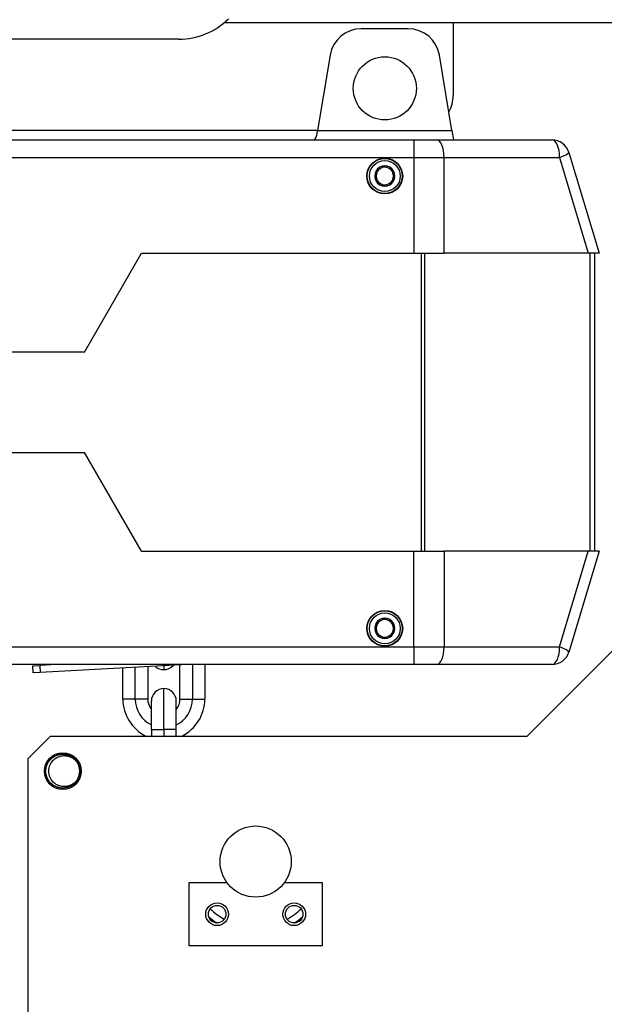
# Model space of a CAD drawing. Header units: millimetres. Extents: x 6909 to 9403, y -385 to 1379.
# Tile 5 of 142: x 7519 to 7686, y 621 to 902. Entities that reach past the tile are written whole.
import ezdxf

# ---------------------------------------------------------------- set-up
doc = ezdxf.new("R2010")
doc.units = ezdxf.units.MM

msp = doc.modelspace()

# ---------------------------------------------------------------- linework, layer by layer
for p, q in [((7577.842, 901.185), (7689.729, 901.185)), ((7630.334, 899.385), (7616.916, 899.385)), ((7643.125, 901.186), (7643.125, 880.385)), ((7564.844, 896.385), (7471.413, 896.385)), ((7608.038, 891.865), (7604.458, 870.385)), ((7642.792, 870.385), (7639.212, 891.864)), ((7452.625, 867.685), (7631.902, 867.685)), ((7604.456, 870.385), (7491.788, 870.385)), ((7604.321, 869.563), (7604.458, 870.385)), ((7604.458, 870.385), (7642.792, 870.385)), ((7631.902, 867.685), (7638.378, 867.685)), ((7631.902, 867.685), (7631.902, 862.685)), ((7638.378, 867.685), (7671.346, 867.685)), ((7642.792, 870.385), (7643.242, 867.685)), ((7452.625, 862.685), (7631.902, 862.685)), ((7631.902, 862.685), (7631.902, 835.385)), ((7631.902, 862.685), (7640.537, 862.685)), ((7640.537, 862.685), (7673.505, 862.685)), ((7640.537, 835.385), (7640.537, 862.685)), ((7673.505, 862.685), (7681.687, 835.385)), ((7676.135, 864.12), (7684.748, 835.385)), ((7537.966, 807.185), (7554.247, 835.385)), ((7554.247, 835.385), (7631.902, 835.385)), ((7631.902, 835.385), (7640.537, 835.385)), ((7634.092, 750.385), (7634.092, 835.385)), ((7634.934, 835.385), (7634.934, 750.385)), ((7681.687, 835.385), (7640.537, 835.385)), ((7684.748, 835.385), (7681.687, 835.385)), ((7682.266, 750.385), (7682.266, 835.385)), ((7683.425, 835.385), (7683.425, 750.385)), ((7537.966, 807.185), (7499.778, 807.185)), ((7499.778, 778.585), (7537.966, 778.585)), ((7554.247, 750.385), (7537.966, 778.585)), ((7554.247, 750.385), (7631.902, 750.385)), ((7631.902, 750.385), (7640.537, 750.385)), ((7631.902, 723.085), (7631.902, 750.385)), ((7681.687, 750.385), (7640.537, 750.385)), ((7640.537, 750.385), (7640.537, 723.085)), ((7673.505, 723.085), (7681.687, 750.385)), ((7684.748, 750.385), (7676.135, 721.649)), ((7684.748, 750.385), (7681.687, 750.385)), ((7694.729, 728.185), (7664.229, 697.685)), ((7452.625, 723.085), (7631.902, 723.085)), ((7631.902, 723.085), (7640.537, 723.085)), ((7631.902, 723.085), (7631.902, 718.085)), ((7640.537, 723.085), (7673.505, 723.085)), ((7631.902, 718.085), (7452.625, 718.085)), ((7523.181, 717.73), (7525.178, 717.835)), ((7523.286, 715.733), (7523.181, 717.73)), ((7529.946, 718.085), (7525.178, 717.835)), ((7525.178, 717.835), (7525.283, 715.838)), ((7563.678, 717.85), (7525.283, 715.838)), ((7548.879, 708.217), (7548.879, 717.074)), ((7552.429, 708.217), (7552.429, 717.26)), ((7555.979, 717.446), (7555.979, 708.217)), ((7560.579, 717.687), (7560.579, 716.617)), ((7563.678, 717.85), (7563.666, 718.085)), ((7565.676, 717.954), (7563.678, 717.85)), ((7565.179, 708.217), (7565.179, 717.928)), ((7565.669, 718.085), (7565.676, 717.954)), ((7568.16, 718.085), (7565.676, 717.954)), ((7568.729, 718.085), (7568.729, 708.217)), ((7572.279, 718.085), (7572.279, 708.217)), ((7638.378, 718.085), (7631.902, 718.085)), ((7671.346, 718.085), (7638.378, 718.085)), ((7525.283, 715.838), (7523.286, 715.733)), ((7560.579, 699.517), (7560.579, 711.217)), ((7552.429, 708.217), (7548.879, 708.217)), ((7555.979, 708.217), (7552.429, 708.217)), ((7557.029, 699.517), (7557.029, 707.667)), ((7564.129, 699.517), (7564.129, 707.667)), ((7565.179, 708.217), (7568.729, 708.217)), ((7568.729, 708.217), (7572.279, 708.217)), ((7557.029, 699.517), (7557.029, 697.685)), ((7557.029, 699.517), (7560.579, 699.517)), ((7560.579, 699.517), (7560.579, 697.685)), ((7564.129, 699.517), (7560.579, 699.517)), ((7564.129, 697.685), (7564.129, 699.517)), ((7528.229, 697.685), (7521.729, 691.185)), ((7528.229, 697.685), (7664.229, 697.685)), ((7521.729, 691.185), (7521.729, 608.539)), ((7567.779, 655.885), (7578.592, 655.885)), ((7567.779, 637.885), (7567.779, 655.885)), ((7594.965, 655.885), (7605.779, 655.885)), ((7605.779, 655.885), (7605.779, 637.885)), ((7605.779, 637.885), (7567.779, 637.885))]:
    msp.add_line(p, q)
for centre, radius in [((7623.629, 882.385), 9), ((7623.625, 857.385), 5.1), ((7623.625, 857.385), 5), ((7623.625, 857.385), 4.4), ((7623.625, 728.385), 5.1), ((7623.625, 728.385), 5), ((7623.625, 728.385), 4.4), ((7531.729, 687.685), 5.25), ((7586.779, 661.885), 10.15), ((7575.779, 646.885), 3.25), ((7575.779, 646.885), 2.5), ((7597.779, 646.885), 3.25), ((7597.779, 646.885), 2.5)]:
    msp.add_circle(centre, radius)
for centre, radius, start, end in [((7564.844, 916.385), 20, 270, 315), ((7616.916, 890.385), 9, 89.99889, 170.53768), ((7630.334, 890.385), 9, 9.46232, 89.99889), ((7633.125, 880.385), 10, 331.56422, 0), ((7599.389, 870.385), 5, 327.31594, 350.53768), ((7671.346, 862.685), 5, 16.68495, 90), ((7623.625, 857.385), 2.887, 90, 150), ((7623.625, 857.385), 2.5, 120, 180), ((7623.625, 857.385), 2.5, 60, 120), ((7623.625, 857.385), 2.887, 30, 90), ((7623.625, 857.385), 2.5, 0, 60), ((7623.625, 857.385), 2.887, 150, 210), ((7623.625, 857.385), 2.5, 180, 240), ((7623.625, 857.385), 2.5, 300, 0), ((7623.625, 857.385), 2.887, 330, 30), ((7623.625, 857.385), 2.887, 210, 270), ((7623.625, 857.385), 2.5, 240, 300), ((7623.625, 857.385), 2.887, 270, 330), ((7623.625, 728.385), 2.887, 90, 150), ((7623.625, 728.385), 2.5, 120, 180), ((7623.625, 728.385), 2.5, 60, 120), ((7623.625, 728.385), 2.887, 30, 90), ((7623.625, 728.385), 2.5, 0, 60), ((7623.625, 728.385), 2.887, 150, 210), ((7623.625, 728.385), 2.5, 180, 240), ((7623.625, 728.385), 2.5, 300, 0), ((7623.625, 728.385), 2.887, 330, 30), ((7623.625, 728.385), 2.887, 210, 270), ((7623.625, 728.385), 2.5, 240, 300), ((7623.625, 728.385), 2.887, 270, 330), ((7671.346, 723.085), 5, 270, 343.31505), ((7560.579, 720.167), 3.55, 227.23453, 270), ((7560.579, 720.167), 3.55, 270, 318.76453), ((7560.579, 707.667), 3.55, 90, 180), ((7560.579, 707.667), 3.55, 0, 90), ((7560.579, 708.217), 11.7, 180, 244.18688), ((7560.579, 708.217), 8.15, 180, 244.17844), ((7560.579, 708.217), 4.6, 180, 219.49031), ((7560.579, 708.217), 4.6, 320.50969, 0), ((7560.579, 708.217), 8.15, 295.82156, 0), ((7560.579, 708.217), 11.7, 295.81312, 0), ((7531.729, 687.685), 4.1, 130.16828, 229.83172), ((7531.729, 687.685), 4.9, 90, 93.68438), ((7531.729, 687.685), 4.9, 66.13875, 90), ((7531.729, 687.685), 4.9, 330.60375, 21.29624), ((7531.729, 687.685), 4.85, 333.75334, 26.24574), ((7586.779, 661.885), 20.7, 229.78125, 237.71812), ((7586.779, 661.885), 18.7, 226.06875, 241.43062), ((7586.779, 661.885), 18.7, 298.575, 313.93688), ((7586.779, 661.885), 20.7, 302.2875, 310.22437)]:
    msp.add_arc(centre, radius, start, end)
for centre, major_axis, ratio, start_param, end_param in [((7638.378, 862.685), (0, 5), 0.4317759, 4.712389, 6.2831853), ((7671.346, 862.685), (0, 5), 0.4317759, 4.712389, 6.2831853), ((7671.346, 862.685), (-4.789, -1.436), 0.1361583, 1.9971979, 3.1415927), ((7638.378, 723.085), (0, 5), 0.4317759, 3.1415927, 4.712389), ((7671.346, 723.085), (0, 5), 0.4317759, 3.1415927, 4.712389), ((7671.346, 723.085), (-4.789, 1.436), 0.1361583, 3.1415927, 4.2859874)]:
    msp.add_ellipse(centre, major_axis=major_axis, ratio=ratio, start_param=start_param, end_param=end_param)
for points, knots in [([(7621.125, 858.828), (7621.329, 858.946), (7621.535, 859.065), (7621.848, 859.246), (7621.953, 859.306), (7622.111, 859.398), (7622.164, 859.428), (7622.271, 859.49), (7622.324, 859.52), (7622.484, 859.613), (7622.589, 859.673), (7622.799, 859.795), (7622.904, 859.855), (7623.215, 860.035), (7623.421, 860.154), (7623.625, 860.271)], [0, 0, 0, 0, 0.25, 0.25, 0.375, 0.375, 0.4375, 0.4375, 0.5, 0.5, 0.625, 0.625, 0.75, 0.75, 1, 1, 1, 1]), ([(7623.625, 860.271), (7623.829, 860.153), (7624.035, 860.035), (7624.348, 859.854), (7624.453, 859.793), (7624.611, 859.702), (7624.664, 859.671), (7624.771, 859.61), (7624.824, 859.579), (7624.984, 859.487), (7625.089, 859.426), (7625.299, 859.305), (7625.404, 859.245), (7625.715, 859.065), (7625.921, 858.946), (7626.125, 858.828)], [0, 0, 0, 0, 0.25, 0.25, 0.375, 0.375, 0.4375, 0.4375, 0.5, 0.5, 0.625, 0.625, 0.75, 0.75, 1, 1, 1, 1]), ([(7621.125, 855.941), (7621.125, 856.059), (7621.125, 856.177), (7621.125, 856.417), (7621.125, 856.537), (7621.125, 856.778), (7621.125, 856.899), (7621.125, 857.142), (7621.125, 857.263), (7621.125, 857.507), (7621.125, 857.63), (7621.125, 857.783), (7621.125, 857.814), (7621.125, 857.875), (7621.125, 857.966), (7621.125, 858.057), (7621.125, 858.358), (7621.125, 858.595), (7621.125, 858.828)], [0, 0, 0, 0, 0.125, 0.125, 0.25, 0.25, 0.375, 0.375, 0.5, 0.5, 0.625, 0.625, 0.65625, 0.65625, 0.6875, 0.75, 0.75, 1, 1, 1, 1]), ([(7626.125, 855.941), (7626.125, 856.059), (7626.125, 856.177), (7626.125, 856.417), (7626.125, 856.537), (7626.125, 856.778), (7626.125, 856.899), (7626.125, 857.142), (7626.125, 857.263), (7626.125, 857.507), (7626.125, 857.63), (7626.125, 857.783), (7626.125, 857.814), (7626.125, 857.875), (7626.125, 857.966), (7626.125, 858.057), (7626.125, 858.358), (7626.125, 858.595), (7626.125, 858.828)], [0, 0, 0, 0, 0.125, 0.125, 0.25, 0.25, 0.375, 0.375, 0.5, 0.5, 0.625, 0.625, 0.65625, 0.65625, 0.6875, 0.75, 0.75, 1, 1, 1, 1]), ([(7623.625, 854.498), (7623.421, 854.616), (7623.214, 854.735), (7622.902, 854.916), (7622.797, 854.976), (7622.638, 855.068), (7622.585, 855.098), (7622.479, 855.16), (7622.426, 855.19), (7622.266, 855.282), (7622.161, 855.343), (7621.951, 855.465), (7621.846, 855.525), (7621.535, 855.705), (7621.329, 855.823), (7621.125, 855.941)], [0, 0, 0, 0, 0.25, 0.25, 0.375, 0.375, 0.4375, 0.4375, 0.5, 0.5, 0.625, 0.625, 0.75, 0.75, 1, 1, 1, 1]), ([(7626.125, 855.941), (7625.921, 855.823), (7625.714, 855.704), (7625.402, 855.524), (7625.297, 855.463), (7625.138, 855.372), (7625.085, 855.341), (7624.979, 855.28), (7624.926, 855.249), (7624.766, 855.157), (7624.661, 855.096), (7624.451, 854.975), (7624.346, 854.914), (7624.035, 854.734), (7623.829, 854.616), (7623.625, 854.498)], [0, 0, 0, 0, 0.25, 0.25, 0.375, 0.375, 0.4375, 0.4375, 0.5, 0.5, 0.625, 0.625, 0.75, 0.75, 1, 1, 1, 1]), ([(7621.125, 729.828), (7621.329, 729.946), (7621.535, 730.065), (7621.848, 730.246), (7621.953, 730.306), (7622.111, 730.398), (7622.164, 730.428), (7622.271, 730.49), (7622.324, 730.52), (7622.484, 730.613), (7622.589, 730.673), (7622.799, 730.795), (7622.904, 730.855), (7623.215, 731.035), (7623.421, 731.154), (7623.625, 731.271)], [0, 0, 0, 0, 0.25, 0.25, 0.375, 0.375, 0.4375, 0.4375, 0.5, 0.5, 0.625, 0.625, 0.75, 0.75, 1, 1, 1, 1]), ([(7623.625, 731.271), (7623.829, 731.153), (7624.035, 731.035), (7624.348, 730.854), (7624.453, 730.793), (7624.611, 730.702), (7624.664, 730.671), (7624.771, 730.61), (7624.824, 730.579), (7624.984, 730.487), (7625.089, 730.426), (7625.299, 730.305), (7625.404, 730.245), (7625.715, 730.065), (7625.921, 729.946), (7626.125, 729.828)], [0, 0, 0, 0, 0.25, 0.25, 0.375, 0.375, 0.4375, 0.4375, 0.5, 0.5, 0.625, 0.625, 0.75, 0.75, 1, 1, 1, 1]), ([(7621.125, 726.941), (7621.125, 727.059), (7621.125, 727.177), (7621.125, 727.417), (7621.125, 727.537), (7621.125, 727.778), (7621.125, 727.899), (7621.125, 728.142), (7621.125, 728.263), (7621.125, 728.507), (7621.125, 728.63), (7621.125, 728.783), (7621.125, 728.814), (7621.125, 728.875), (7621.125, 728.966), (7621.125, 729.057), (7621.125, 729.358), (7621.125, 729.595), (7621.125, 729.828)], [0, 0, 0, 0, 0.125, 0.125, 0.25, 0.25, 0.375, 0.375, 0.5, 0.5, 0.625, 0.625, 0.65625, 0.65625, 0.6875, 0.75, 0.75, 1, 1, 1, 1]), ([(7626.125, 726.941), (7626.125, 727.059), (7626.125, 727.177), (7626.125, 727.417), (7626.125, 727.537), (7626.125, 727.778), (7626.125, 727.899), (7626.125, 728.142), (7626.125, 728.263), (7626.125, 728.507), (7626.125, 728.63), (7626.125, 728.783), (7626.125, 728.814), (7626.125, 728.875), (7626.125, 728.966), (7626.125, 729.057), (7626.125, 729.358), (7626.125, 729.595), (7626.125, 729.828)], [0, 0, 0, 0, 0.125, 0.125, 0.25, 0.25, 0.375, 0.375, 0.5, 0.5, 0.625, 0.625, 0.65625, 0.65625, 0.6875, 0.75, 0.75, 1, 1, 1, 1]), ([(7623.625, 725.498), (7623.421, 725.616), (7623.214, 725.735), (7622.902, 725.916), (7622.797, 725.976), (7622.638, 726.068), (7622.585, 726.098), (7622.479, 726.16), (7622.426, 726.19), (7622.266, 726.282), (7622.161, 726.343), (7621.951, 726.465), (7621.846, 726.525), (7621.535, 726.705), (7621.329, 726.823), (7621.125, 726.941)], [0, 0, 0, 0, 0.25, 0.25, 0.375, 0.375, 0.4375, 0.4375, 0.5, 0.5, 0.625, 0.625, 0.75, 0.75, 1, 1, 1, 1]), ([(7626.125, 726.941), (7625.921, 726.823), (7625.714, 726.704), (7625.402, 726.524), (7625.297, 726.463), (7625.138, 726.372), (7625.085, 726.341), (7624.979, 726.28), (7624.926, 726.249), (7624.766, 726.157), (7624.661, 726.096), (7624.451, 725.975), (7624.346, 725.914), (7624.035, 725.734), (7623.829, 725.616), (7623.625, 725.498)], [0, 0, 0, 0, 0.25, 0.25, 0.375, 0.375, 0.4375, 0.4375, 0.5, 0.5, 0.625, 0.625, 0.75, 0.75, 1, 1, 1, 1]), ([(7528.438, 691.247), (7528.49, 691.296), (7528.544, 691.344), (7528.636, 691.421), (7528.673, 691.452), (7528.749, 691.511), (7528.786, 691.541), (7528.978, 691.684), (7529.137, 691.788), (7529.465, 691.978), (7529.635, 692.063), (7529.897, 692.177), (7529.986, 692.212), (7530.121, 692.261), (7530.167, 692.277), (7530.258, 692.307), (7530.303, 692.321), (7530.532, 692.389), (7530.902, 692.475), (7531.279, 692.518), (7531.517, 692.53), (7531.565, 692.532), (7531.661, 692.534), (7531.709, 692.535), (7531.853, 692.534), (7531.949, 692.531), (7532.234, 692.512), (7532.61, 692.465), (7532.98, 692.374), (7533.208, 692.304), (7533.253, 692.289), (7533.344, 692.258), (7533.39, 692.242), (7533.524, 692.191), (7533.612, 692.155), (7533.873, 692.039), (7534.042, 691.952), (7534.368, 691.758), (7534.525, 691.652), (7534.716, 691.506), (7534.753, 691.476), (7534.828, 691.416), (7534.938, 691.323), (7535.043, 691.227), (7535.247, 691.028), (7535.375, 690.888), (7535.614, 690.593), (7535.726, 690.438), (7535.854, 690.235), (7535.879, 690.194), (7535.928, 690.112), (7535.999, 689.988), (7536.064, 689.861), (7536.187, 689.604), (7536.258, 689.428), (7536.35, 689.158), (7536.378, 689.068), (7536.416, 688.93), (7536.428, 688.883), (7536.451, 688.79), (7536.462, 688.743), (7536.512, 688.509), (7536.541, 688.32), (7536.575, 687.942), (7536.582, 687.753), (7536.575, 687.468), (7536.569, 687.373), (7536.557, 687.23), (7536.553, 687.182), (7536.542, 687.087), (7536.536, 687.039), (7536.501, 686.802), (7536.463, 686.616), (7536.365, 686.249), (7536.306, 686.069), (7536.2, 685.804), (7536.162, 685.716), (7536.101, 685.586), (7536.08, 685.543), (7536.037, 685.457), (7536.015, 685.415), (7535.901, 685.205), (7535.7, 684.882), (7535.464, 684.585), (7535.273, 684.372), (7535.207, 684.303), (7535.104, 684.202), (7535.07, 684.169), (7534.999, 684.103), (7534.964, 684.071), (7534.785, 683.914), (7534.485, 683.681), (7534.16, 683.484), (7533.949, 683.373), (7533.907, 683.351), (7533.82, 683.309), (7533.777, 683.288), (7533.646, 683.229), (7533.558, 683.192), (7533.291, 683.089), (7533.11, 683.032), (7532.743, 682.938), (7532.556, 682.902), (7532.319, 682.871), (7532.272, 682.865), (7532.176, 682.855), (7532.128, 682.851), (7531.985, 682.841), (7531.89, 682.836), (7531.604, 682.833), (7531.415, 682.841), (7531.038, 682.88), (7530.85, 682.911), (7530.616, 682.964), (7530.569, 682.975), (7530.476, 682.999), (7530.338, 683.037), (7530.202, 683.08), (7529.933, 683.175), (7529.758, 683.249), (7529.503, 683.375), (7529.419, 683.419), (7529.253, 683.513), (7529.171, 683.563), (7528.929, 683.72), (7528.776, 683.833), (7528.484, 684.075), (7528.345, 684.205), (7528.149, 684.411), (7528.085, 684.482), (7527.993, 684.592), (7527.962, 684.629), (7527.903, 684.704), (7527.873, 684.742), (7527.73, 684.934), (7527.625, 685.093), (7527.435, 685.421), (7527.35, 685.59), (7527.237, 685.852), (7527.202, 685.941), (7527.153, 686.076), (7527.137, 686.122), (7527.107, 686.213), (7527.093, 686.259), (7527.025, 686.488), (7526.982, 686.673), (7526.917, 687.047), (7526.896, 687.235), (7526.88, 687.52), (7526.878, 687.616), (7526.879, 687.76), (7526.88, 687.808), (7526.883, 687.904), (7526.886, 687.952), (7526.901, 688.19), (7526.948, 688.567), (7527.039, 688.935), (7527.109, 689.163), (7527.124, 689.209), (7527.155, 689.299), (7527.171, 689.344), (7527.222, 689.479), (7527.258, 689.568), (7527.374, 689.829), (7527.549, 690.166), (7527.761, 690.481), (7527.907, 690.671), (7527.936, 690.708), (7527.997, 690.783), (7528.028, 690.82), (7528.122, 690.929), (7528.186, 690.999), (7528.385, 691.203), (7528.525, 691.331), (7528.82, 691.57), (7528.974, 691.681), (7529.177, 691.809), (7529.218, 691.834), (7529.3, 691.883), (7529.425, 691.955), (7529.552, 692.02), (7529.81, 692.143), (7529.985, 692.214), (7530.344, 692.337), (7530.528, 692.388), (7530.763, 692.438), (7530.81, 692.447), (7530.904, 692.464), (7531.046, 692.488), (7531.187, 692.505), (7531.471, 692.532), (7531.66, 692.538), (7531.945, 692.531), (7532.04, 692.526), (7532.183, 692.514), (7532.23, 692.509), (7532.325, 692.498), (7532.373, 692.492), (7532.611, 692.458), (7532.797, 692.419), (7533.164, 692.321), (7533.344, 692.262), (7533.609, 692.156), (7533.696, 692.119), (7533.826, 692.058), (7533.869, 692.037), (7533.955, 691.994), (7533.998, 691.971), (7534.208, 691.857), (7534.37, 691.757), (7534.68, 691.538), (7534.828, 691.42), (7535.04, 691.229), (7535.109, 691.163), (7535.211, 691.061), (7535.244, 691.027), (7535.309, 690.956), (7535.341, 690.921), (7535.499, 690.741), (7535.732, 690.441), (7535.929, 690.117), (7536.063, 689.864), (7536.105, 689.778), (7536.164, 689.647), (7536.183, 689.603), (7536.22, 689.514), (7536.238, 689.47), (7536.324, 689.248), (7536.439, 688.886), (7536.511, 688.513), (7536.543, 688.276), (7536.548, 688.229), (7536.558, 688.133), (7536.562, 688.085), (7536.573, 687.942), (7536.577, 687.846), (7536.581, 687.561), (7536.572, 687.371), (7536.533, 686.994), (7536.502, 686.806), (7536.45, 686.573), (7536.438, 686.526), (7536.415, 686.433), (7536.402, 686.387), (7536.362, 686.249), (7536.333, 686.158), (7536.238, 685.889), (7536.164, 685.715), (7535.997, 685.374), (7535.903, 685.208), (7535.773, 685.007), (7535.746, 684.967), (7535.692, 684.888), (7535.608, 684.771), (7535.52, 684.659), (7535.338, 684.44), (7535.209, 684.301), (7534.934, 684.04), (7534.788, 683.917), (7534.48, 683.686), (7534.321, 683.581), (7533.992, 683.391), (7533.823, 683.306), (7533.561, 683.193), (7533.473, 683.158), (7533.338, 683.109), (7533.293, 683.094), (7533.202, 683.064), (7533.156, 683.049), (7532.926, 682.981), (7532.741, 682.938), (7532.367, 682.873), (7532.178, 682.852), (7531.894, 682.837), (7531.798, 682.834), (7531.655, 682.835), (7531.607, 682.836), (7531.511, 682.839), (7531.463, 682.842), (7531.224, 682.857), (7531.035, 682.881), (7530.662, 682.95), (7530.478, 682.995), (7530.205, 683.079), (7530.115, 683.11), (7529.98, 683.161), (7529.935, 683.178), (7529.847, 683.214), (7529.803, 683.233), (7529.584, 683.33), (7529.247, 683.505), (7528.932, 683.717), (7528.743, 683.862), (7528.706, 683.892), (7528.631, 683.952), (7528.594, 683.983), (7528.485, 684.077), (7528.415, 684.142), (7528.21, 684.341), (7528.082, 684.481), (7527.843, 684.776), (7527.732, 684.93), (7527.604, 685.132), (7527.579, 685.173), (7527.531, 685.255), (7527.507, 685.297), (7527.437, 685.423), (7527.393, 685.508), (7527.27, 685.766), (7527.199, 685.941), (7527.077, 686.3), (7527.026, 686.483), (7526.976, 686.718), (7526.966, 686.765), (7526.949, 686.859), (7526.925, 687.001), (7526.908, 687.143), (7526.882, 687.427), (7526.875, 687.616), (7526.885, 687.996), (7526.901, 688.185), (7526.935, 688.423), (7526.942, 688.471), (7526.959, 688.565), (7526.986, 688.706), (7527.018, 688.845), (7527.092, 689.12), (7527.151, 689.3), (7527.257, 689.565), (7527.294, 689.652), (7527.355, 689.782), (7527.376, 689.825), (7527.419, 689.91), (7527.441, 689.953), (7527.556, 690.164), (7527.656, 690.326), (7527.875, 690.636), (7527.993, 690.784), (7528.184, 690.996), (7528.249, 691.065), (7528.351, 691.166), (7528.386, 691.199), (7528.456, 691.265), (7528.492, 691.297), (7528.672, 691.455), (7528.822, 691.572), (7529.134, 691.787), (7529.296, 691.885), (7529.549, 692.018), (7529.635, 692.06), (7529.765, 692.12), (7529.809, 692.139), (7529.898, 692.176), (7529.942, 692.194), (7530.165, 692.28), (7530.528, 692.395), (7530.9, 692.467), (7531.184, 692.505), (7531.279, 692.515), (7531.422, 692.525), (7531.47, 692.528), (7531.566, 692.532), (7531.614, 692.534), (7531.852, 692.537), (7532.042, 692.528), (7532.419, 692.489), (7532.606, 692.458), (7532.839, 692.406), (7532.886, 692.395), (7532.979, 692.371), (7533.025, 692.358), (7533.163, 692.319), (7533.254, 692.289), (7533.524, 692.194), (7533.699, 692.121), (7534.039, 691.953), (7534.204, 691.86), (7534.405, 691.73), (7534.445, 691.703), (7534.524, 691.648), (7534.563, 691.62), (7534.679, 691.535), (7534.754, 691.477), (7534.973, 691.294), (7535.112, 691.165), (7535.373, 690.89), (7535.496, 690.745), (7535.64, 690.553), (7535.668, 690.514), (7535.723, 690.435), (7535.804, 690.317), (7535.879, 690.195), (7536.022, 689.949), (7536.107, 689.779), (7536.257, 689.431), (7536.323, 689.251), (7536.432, 688.883), (7536.476, 688.697), (7536.54, 688.323), (7536.561, 688.135), (7536.577, 687.85), (7536.579, 687.755), (7536.578, 687.612), (7536.577, 687.564), (7536.574, 687.468), (7536.572, 687.42), (7536.556, 687.181), (7536.533, 686.992), (7536.464, 686.619), (7536.419, 686.435), (7536.334, 686.162), (7536.304, 686.072), (7536.253, 685.937), (7536.236, 685.893), (7536.199, 685.804), (7536.18, 685.76), (7536.083, 685.541), (7535.996, 685.372), (7535.802, 685.046), (7535.696, 684.889), (7535.523, 684.662), (7535.462, 684.588), (7535.368, 684.479), (7535.336, 684.443), (7535.272, 684.372), (7535.239, 684.337), (7535.072, 684.166), (7534.932, 684.038), (7534.638, 683.799), (7534.483, 683.689), (7534.282, 683.561), (7534.241, 683.536), (7534.159, 683.487), (7534.117, 683.463), (7533.991, 683.394), (7533.906, 683.35), (7533.648, 683.227), (7533.472, 683.155), (7533.113, 683.033), (7532.93, 682.982), (7532.697, 682.932), (7532.65, 682.923), (7532.555, 682.905), (7532.508, 682.897), (7532.366, 682.876), (7532.271, 682.864), (7531.987, 682.838), (7531.797, 682.831), (7531.418, 682.841), (7531.228, 682.857), (7530.991, 682.891), (7530.944, 682.898), (7530.849, 682.915), (7530.708, 682.942), (7530.569, 682.974), (7530.294, 683.048), (7530.114, 683.108), (7529.761, 683.248), (7529.588, 683.328), (7529.377, 683.443), (7529.335, 683.466), (7529.252, 683.514), (7529.129, 683.588), (7529.01, 683.667), (7528.778, 683.831), (7528.629, 683.949), (7528.418, 684.139), (7528.349, 684.205), (7528.248, 684.307), (7528.215, 684.341), (7528.15, 684.411), (7528.117, 684.447), (7527.959, 684.627), (7527.842, 684.778), (7527.627, 685.09), (7527.528, 685.252), (7527.395, 685.504), (7527.353, 685.59), (7527.294, 685.721), (7527.275, 685.764), (7527.238, 685.853), (7527.22, 685.898), (7527.134, 686.121), (7527.076, 686.302), (7526.982, 686.67), (7526.946, 686.856), (7526.908, 687.139), (7526.899, 687.234), (7526.888, 687.377), (7526.885, 687.425), (7526.881, 687.521), (7526.88, 687.569), (7526.876, 687.808), (7526.885, 687.998), (7526.924, 688.375), (7526.955, 688.562), (7527.018, 688.841), (7527.041, 688.934), (7527.081, 689.072), (7527.095, 689.118), (7527.124, 689.21), (7527.14, 689.255), (7527.219, 689.48), (7527.293, 689.655), (7527.46, 689.995), (7527.553, 690.16), (7527.683, 690.36), (7527.71, 690.4), (7527.764, 690.479), (7527.792, 690.518), (7527.877, 690.634), (7527.936, 690.71), (7528.119, 690.929), (7528.248, 691.068), (7528.523, 691.329), (7528.668, 691.452), (7528.86, 691.595), (7528.898, 691.624), (7528.977, 691.679), (7529.017, 691.706), (7529.137, 691.785), (7529.218, 691.835), (7529.465, 691.978), (7529.634, 692.063), (7529.982, 692.213), (7530.161, 692.278), (7530.391, 692.347), (7530.437, 692.36), (7530.53, 692.385), (7530.669, 692.419), (7530.809, 692.448), (7531.09, 692.496), (7531.279, 692.518), (7531.658, 692.538), (7531.848, 692.537), (7532.136, 692.519), (7532.231, 692.51), (7532.421, 692.486), (7532.515, 692.472), (7532.795, 692.42), (7532.979, 692.375), (7533.251, 692.291), (7533.341, 692.26), (7533.475, 692.21), (7533.52, 692.192), (7533.608, 692.156), (7533.653, 692.137), (7533.872, 692.04), (7534.041, 691.952), (7534.367, 691.759), (7534.524, 691.652), (7534.751, 691.479), (7534.825, 691.419), (7534.934, 691.325), (7534.969, 691.293), (7535.04, 691.228), (7535.075, 691.195), (7535.247, 691.029), (7535.375, 690.888), (7535.614, 690.594), (7535.725, 690.44), (7535.877, 690.198), (7535.926, 690.116), (7535.996, 689.99), (7536.018, 689.948), (7536.062, 689.863), (7536.084, 689.82), (7536.187, 689.604), (7536.258, 689.429), (7536.381, 689.07), (7536.431, 688.887), (7536.481, 688.654), (7536.49, 688.607), (7536.508, 688.513), (7536.516, 688.465), (7536.537, 688.323), (7536.549, 688.228), (7536.575, 687.943), (7536.582, 687.753), (7536.572, 687.374), (7536.557, 687.185), (7536.523, 686.949), (7536.515, 686.901), (7536.499, 686.807), (7536.49, 686.759), (7536.461, 686.619), (7536.439, 686.526), (7536.365, 686.25), (7536.306, 686.07), (7536.166, 685.717), (7536.085, 685.545), (7535.971, 685.334), (7535.948, 685.293), (7535.9, 685.209), (7535.826, 685.086), (7535.747, 684.967), (7535.582, 684.734), (7535.464, 684.586), (7535.211, 684.303), (7535.075, 684.169), (7534.895, 684.011), (7534.859, 683.98), (7534.785, 683.918), (7534.673, 683.829), (7534.558, 683.744), (7534.323, 683.583), (7534.161, 683.485), (7533.909, 683.352), (7533.824, 683.31), (7533.694, 683.25), (7533.65, 683.231), (7533.561, 683.194), (7533.517, 683.176), (7533.293, 683.09), (7533.111, 683.032), (7532.743, 682.938), (7532.557, 682.902), (7532.275, 682.865), (7532.18, 682.855), (7532.037, 682.844), (7531.989, 682.841), (7531.893, 682.837), (7531.845, 682.836), (7531.606, 682.832), (7531.416, 682.841), (7531.038, 682.88), (7530.851, 682.911), (7530.573, 682.973), (7530.48, 682.997), (7530.342, 683.037), (7530.296, 683.051), (7530.205, 683.08), (7530.159, 683.095), (7529.934, 683.175), (7529.759, 683.249), (7529.419, 683.416), (7529.253, 683.509), (7529.013, 683.665), (7528.935, 683.719), (7528.819, 683.804), (7528.78, 683.833), (7528.705, 683.892), (7528.668, 683.922), (7528.484, 684.075), (7528.345, 684.204), (7528.084, 684.479), (7527.961, 684.624), (7527.818, 684.815), (7527.79, 684.854), (7527.735, 684.932), (7527.708, 684.972), (7527.629, 685.092), (7527.578, 685.173), (7527.435, 685.421), (7527.35, 685.59), (7527.2, 685.938), (7527.135, 686.117), (7527.067, 686.346), (7527.054, 686.392), (7527.029, 686.485), (7527.017, 686.532), (7526.985, 686.671), (7526.966, 686.765), (7526.917, 687.046), (7526.896, 687.235), (7526.875, 687.613), (7526.876, 687.804), (7526.892, 688.043), (7526.895, 688.091), (7526.904, 688.186), (7526.92, 688.329), (7526.942, 688.47), (7526.993, 688.751), (7527.039, 688.935), (7527.151, 689.297), (7527.217, 689.476), (7527.315, 689.695), (7527.335, 689.739), (7527.376, 689.825), (7527.44, 689.954), (7527.509, 690.078), (7527.655, 690.323), (7527.761, 690.48), (7527.934, 690.707), (7527.994, 690.781), (7528.088, 690.889), (7528.119, 690.925), (7528.184, 690.995), (7528.217, 691.03), (7528.384, 691.202), (7528.525, 691.331), (7528.819, 691.57), (7528.973, 691.681), (7529.214, 691.833), (7529.296, 691.882), (7529.422, 691.951), (7529.464, 691.974), (7529.55, 692.018), (7529.593, 692.039), (7529.808, 692.143), (7529.985, 692.214), (7530.344, 692.337), (7530.526, 692.387), (7530.806, 692.447), (7530.9, 692.464), (7531.042, 692.486), (7531.089, 692.493), (7531.185, 692.504), (7531.232, 692.509), (7531.47, 692.532), (7531.66, 692.538), (7532.039, 692.528), (7532.228, 692.513), (7532.511, 692.472), (7532.605, 692.456), (7532.794, 692.417), (7532.887, 692.395), (7533.163, 692.322), (7533.343, 692.262), (7533.696, 692.122), (7533.868, 692.042), (7534.078, 691.928), (7534.12, 691.905), (7534.203, 691.856), (7534.244, 691.832), (7534.366, 691.756), (7534.446, 691.703), (7534.679, 691.539), (7534.828, 691.42), (7535.11, 691.167), (7535.244, 691.032), (7535.402, 690.852), (7535.433, 690.816), (7535.494, 690.742), (7535.584, 690.63), (7535.669, 690.514), (7535.831, 690.279), (7535.929, 690.117), (7536.106, 689.782), (7536.185, 689.608), (7536.271, 689.385), (7536.288, 689.339), (7536.32, 689.249), (7536.365, 689.113), (7536.405, 688.976), (7536.475, 688.7), (7536.511, 688.514), (7536.549, 688.231), (7536.558, 688.137), (7536.569, 687.994), (7536.572, 687.946), (7536.576, 687.851), (7536.577, 687.803), (7536.581, 687.562), (7536.572, 687.372), (7536.533, 686.995), (7536.502, 686.808), (7536.44, 686.529), (7536.416, 686.437), (7536.377, 686.299), (7536.363, 686.253), (7536.334, 686.162), (7536.318, 686.116), (7536.239, 685.891), (7536.165, 685.715), (7535.997, 685.375), (7535.904, 685.21), (7535.749, 684.97), (7535.695, 684.892), (7535.61, 684.776), (7535.581, 684.737), (7535.522, 684.662), (7535.492, 684.624), (7535.339, 684.44), (7535.209, 684.302), (7534.934, 684.04), (7534.789, 683.918), (7534.561, 683.746), (7534.483, 683.691), (7534.362, 683.612), (7534.322, 683.586), (7534.24, 683.536), (7534.199, 683.511), (7533.993, 683.392), (7533.823, 683.306), (7533.475, 683.156), (7533.297, 683.091), (7533.068, 683.023), (7533.022, 683.01), (7532.93, 682.985), (7532.883, 682.974), (7532.743, 682.941), (7532.649, 682.922), (7532.367, 682.873), (7532.179, 682.852), (7531.8, 682.832), (7531.61, 682.832), (7531.372, 682.848), (7531.324, 682.851), (7531.228, 682.86), (7531.18, 682.866), (7531.038, 682.883), (7530.944, 682.898), (7530.663, 682.949), (7530.479, 682.995), (7530.116, 683.107), (7529.938, 683.173), (7529.719, 683.27), (7529.675, 683.291), (7529.589, 683.332), (7529.46, 683.396), (7529.335, 683.465), (7529.09, 683.611), (7528.933, 683.717), (7528.632, 683.947), (7528.487, 684.072), (7528.315, 684.239), (7528.281, 684.273), (7528.214, 684.342), (7528.116, 684.446), (7528.023, 684.554), (7527.843, 684.775), (7527.733, 684.929), (7527.58, 685.17), (7527.532, 685.252), (7527.462, 685.377), (7527.44, 685.419), (7527.396, 685.505), (7527.375, 685.548), (7527.271, 685.764), (7527.199, 685.94), (7527.077, 686.3), (7527.026, 686.482), (7526.966, 686.761), (7526.949, 686.855), (7526.927, 686.997), (7526.921, 687.044), (7526.909, 687.14), (7526.904, 687.187), (7526.882, 687.426), (7526.875, 687.616), (7526.885, 687.995), (7526.901, 688.184), (7526.941, 688.467), (7526.957, 688.561), (7526.986, 688.702), (7526.996, 688.749), (7527.018, 688.842), (7527.03, 688.888), (7527.092, 689.119), (7527.151, 689.299), (7527.291, 689.652), (7527.372, 689.824), (7527.508, 690.075), (7527.556, 690.158), (7527.657, 690.322), (7527.71, 690.401), (7527.875, 690.635), (7527.993, 690.784), (7528.246, 691.066), (7528.381, 691.199), (7528.56, 691.357), (7528.597, 691.388), (7528.671, 691.449), (7528.708, 691.48), (7528.822, 691.568), (7528.899, 691.625), (7529.135, 691.788), (7529.299, 691.887), (7529.469, 691.976)], [0, 0, 0, 0, 0.0014022, 0.0014022, 0.002332, 0.002332, 0.0032618, 0.0032618, 0.006981, 0.006981, 0.0107002, 0.0107002, 0.0125597, 0.0125597, 0.0134895, 0.0134895, 0.0144193, 0.0144193, 0.0181385, 0.0218577, 0.0218577, 0.0227875, 0.0227875, 0.0237173, 0.0237173, 0.0255768, 0.0255768, 0.029296, 0.0330152, 0.0330152, 0.033945, 0.033945, 0.0348748, 0.0348748, 0.0367344, 0.0367344, 0.0404535, 0.0404535, 0.0441727, 0.0441727, 0.0451025, 0.0451025, 0.0460323, 0.0478919, 0.0478919, 0.051611, 0.051611, 0.0553302, 0.0553302, 0.05626, 0.05626, 0.0571898, 0.0590494, 0.0590494, 0.0627686, 0.0627686, 0.0646282, 0.0646282, 0.0655579, 0.0655579, 0.0664877, 0.0664877, 0.0702069, 0.0702069, 0.0739261, 0.0739261, 0.0757857, 0.0757857, 0.0767155, 0.0767155, 0.0776453, 0.0776453, 0.0813644, 0.0813644, 0.0850836, 0.0850836, 0.0869432, 0.0869432, 0.087873, 0.087873, 0.0888028, 0.0888028, 0.0925219, 0.0962411, 0.0962411, 0.0981007, 0.0981007, 0.0990305, 0.0990305, 0.0999603, 0.0999603, 0.1036795, 0.1073986, 0.1073986, 0.1083284, 0.1083284, 0.1092582, 0.1092582, 0.1111178, 0.1111178, 0.114837, 0.114837, 0.1185562, 0.1185562, 0.1194859, 0.1194859, 0.1204157, 0.1204157, 0.1222753, 0.1222753, 0.1259945, 0.1259945, 0.1297137, 0.1297137, 0.1306435, 0.1306435, 0.1315733, 0.1334328, 0.1334328, 0.137152, 0.137152, 0.1390116, 0.1390116, 0.1408712, 0.1408712, 0.1445904, 0.1445904, 0.1483095, 0.1483095, 0.1501691, 0.1501691, 0.1510989, 0.1510989, 0.1520287, 0.1520287, 0.1557479, 0.1557479, 0.159467, 0.159467, 0.1613266, 0.1613266, 0.1622564, 0.1622564, 0.1631862, 0.1631862, 0.1669054, 0.1669054, 0.1706246, 0.1706246, 0.1724842, 0.1724842, 0.1734139, 0.1734139, 0.1743437, 0.1743437, 0.1780629, 0.1817821, 0.1817821, 0.1827119, 0.1827119, 0.1836417, 0.1836417, 0.1855013, 0.1855013, 0.1892204, 0.1929396, 0.1929396, 0.1938694, 0.1938694, 0.1947992, 0.1947992, 0.1966588, 0.1966588, 0.2003779, 0.2003779, 0.2040971, 0.2040971, 0.2050269, 0.2050269, 0.2059567, 0.2078163, 0.2078163, 0.2115355, 0.2115355, 0.2152546, 0.2152546, 0.2161844, 0.2161844, 0.2171142, 0.2189738, 0.2189738, 0.222693, 0.222693, 0.2245526, 0.2245526, 0.2254824, 0.2254824, 0.2264122, 0.2264122, 0.2301313, 0.2301313, 0.2338505, 0.2338505, 0.2357101, 0.2357101, 0.2366399, 0.2366399, 0.2375697, 0.2375697, 0.2412888, 0.2412888, 0.245008, 0.245008, 0.2468676, 0.2468676, 0.2477974, 0.2477974, 0.2487272, 0.2487272, 0.2524464, 0.2561655, 0.2561655, 0.2580251, 0.2580251, 0.2589549, 0.2589549, 0.2598847, 0.2598847, 0.2636039, 0.267323, 0.267323, 0.2682528, 0.2682528, 0.2691826, 0.2691826, 0.2710422, 0.2710422, 0.2747614, 0.2747614, 0.2784806, 0.2784806, 0.2794104, 0.2794104, 0.2803401, 0.2803401, 0.2821997, 0.2821997, 0.2859189, 0.2859189, 0.2896381, 0.2896381, 0.2905679, 0.2905679, 0.2914977, 0.2933573, 0.2933573, 0.2970764, 0.2970764, 0.3007956, 0.3007956, 0.3045148, 0.3045148, 0.3082339, 0.3082339, 0.3100935, 0.3100935, 0.3110233, 0.3110233, 0.3119531, 0.3119531, 0.3156723, 0.3156723, 0.3193915, 0.3193915, 0.321251, 0.321251, 0.3221808, 0.3221808, 0.3231106, 0.3231106, 0.3268298, 0.3268298, 0.330549, 0.330549, 0.3324086, 0.3324086, 0.3333384, 0.3333384, 0.3342681, 0.3342681, 0.3379873, 0.3417065, 0.3417065, 0.3426363, 0.3426363, 0.3435661, 0.3435661, 0.3454257, 0.3454257, 0.3491448, 0.3491448, 0.352864, 0.352864, 0.3537938, 0.3537938, 0.3547236, 0.3547236, 0.3565832, 0.3565832, 0.3603024, 0.3603024, 0.3640215, 0.3640215, 0.3649513, 0.3649513, 0.3658811, 0.3677407, 0.3677407, 0.3714599, 0.3714599, 0.375179, 0.375179, 0.3761088, 0.3761088, 0.3770386, 0.3788982, 0.3788982, 0.3826174, 0.3826174, 0.384477, 0.384477, 0.3854068, 0.3854068, 0.3863366, 0.3863366, 0.3900557, 0.3900557, 0.3937749, 0.3937749, 0.3956345, 0.3956345, 0.3965643, 0.3965643, 0.3974941, 0.3974941, 0.4012133, 0.4012133, 0.4049324, 0.4049324, 0.406792, 0.406792, 0.4077218, 0.4077218, 0.4086516, 0.4086516, 0.4123708, 0.4160899, 0.4160899, 0.4179495, 0.4179495, 0.4188793, 0.4188793, 0.4198091, 0.4198091, 0.4235283, 0.4235283, 0.4272475, 0.4272475, 0.4281773, 0.4281773, 0.429107, 0.429107, 0.4309666, 0.4309666, 0.4346858, 0.4346858, 0.438405, 0.438405, 0.4393348, 0.4393348, 0.4402646, 0.4402646, 0.4421241, 0.4421241, 0.4458433, 0.4458433, 0.4495625, 0.4495625, 0.4504923, 0.4504923, 0.4514221, 0.4532817, 0.4532817, 0.4570008, 0.4570008, 0.46072, 0.46072, 0.4644392, 0.4644392, 0.4681584, 0.4681584, 0.4700179, 0.4700179, 0.4709477, 0.4709477, 0.4718775, 0.4718775, 0.4755967, 0.4755967, 0.4793159, 0.4793159, 0.4811755, 0.4811755, 0.4821052, 0.4821052, 0.483035, 0.483035, 0.4867542, 0.4867542, 0.4904734, 0.4904734, 0.492333, 0.492333, 0.4932628, 0.4932628, 0.4941926, 0.4941926, 0.4979117, 0.4979117, 0.5016309, 0.5016309, 0.5025607, 0.5025607, 0.5034905, 0.5034905, 0.5053501, 0.5053501, 0.5090692, 0.5090692, 0.5127884, 0.5127884, 0.5137182, 0.5137182, 0.514648, 0.514648, 0.5165076, 0.5165076, 0.5202268, 0.5202268, 0.5239459, 0.5239459, 0.5248757, 0.5248757, 0.5258055, 0.5276651, 0.5276651, 0.5313843, 0.5313843, 0.5351035, 0.5351035, 0.5360332, 0.5360332, 0.536963, 0.5388226, 0.5388226, 0.5425418, 0.5425418, 0.5444014, 0.5444014, 0.5453312, 0.5453312, 0.546261, 0.546261, 0.5499801, 0.5499801, 0.5536993, 0.5536993, 0.5555589, 0.5555589, 0.5564887, 0.5564887, 0.5574185, 0.5574185, 0.5611377, 0.5611377, 0.5648568, 0.5648568, 0.5667164, 0.5667164, 0.5676462, 0.5676462, 0.568576, 0.568576, 0.5722952, 0.5722952, 0.5760144, 0.5760144, 0.5778739, 0.5778739, 0.5788037, 0.5788037, 0.5797335, 0.5797335, 0.5834527, 0.5834527, 0.5871719, 0.5871719, 0.5881017, 0.5881017, 0.5890315, 0.5890315, 0.590891, 0.590891, 0.5946102, 0.5946102, 0.5983294, 0.5983294, 0.5992592, 0.5992592, 0.600189, 0.600189, 0.6020486, 0.6020486, 0.6057677, 0.6057677, 0.6094869, 0.6094869, 0.6104167, 0.6104167, 0.6113465, 0.6132061, 0.6132061, 0.6169252, 0.6169252, 0.6206444, 0.6206444, 0.622504, 0.622504, 0.6243636, 0.6243636, 0.6280828, 0.6280828, 0.6299424, 0.6299424, 0.6308721, 0.6308721, 0.6318019, 0.6318019, 0.6355211, 0.6355211, 0.6392403, 0.6392403, 0.6410999, 0.6410999, 0.6420297, 0.6420297, 0.6429595, 0.6429595, 0.6466786, 0.6466786, 0.6503978, 0.6503978, 0.6522574, 0.6522574, 0.6531872, 0.6531872, 0.654117, 0.654117, 0.6578361, 0.6578361, 0.6615553, 0.6615553, 0.6624851, 0.6624851, 0.6634149, 0.6634149, 0.6652745, 0.6652745, 0.6689937, 0.6689937, 0.6727128, 0.6727128, 0.6736426, 0.6736426, 0.6745724, 0.6745724, 0.676432, 0.676432, 0.6801512, 0.6801512, 0.6838703, 0.6838703, 0.6848001, 0.6848001, 0.6857299, 0.6875895, 0.6875895, 0.6913087, 0.6913087, 0.6950279, 0.6950279, 0.6959577, 0.6959577, 0.6968875, 0.698747, 0.698747, 0.7024662, 0.7024662, 0.7043258, 0.7043258, 0.7052556, 0.7052556, 0.7061854, 0.7061854, 0.7099046, 0.7099046, 0.7136237, 0.7136237, 0.7154833, 0.7154833, 0.7164131, 0.7164131, 0.7173429, 0.7173429, 0.7210621, 0.7210621, 0.7247812, 0.7247812, 0.7266408, 0.7266408, 0.7275706, 0.7275706, 0.7285004, 0.7285004, 0.7322196, 0.7322196, 0.7359388, 0.7359388, 0.7377983, 0.7377983, 0.7387281, 0.7387281, 0.7396579, 0.7396579, 0.7433771, 0.7433771, 0.7470963, 0.7470963, 0.7480261, 0.7480261, 0.7489559, 0.7489559, 0.7508155, 0.7508155, 0.7545346, 0.7545346, 0.7582538, 0.7582538, 0.7591836, 0.7591836, 0.7601134, 0.7601134, 0.761973, 0.761973, 0.7656921, 0.7656921, 0.7694113, 0.7694113, 0.7703411, 0.7703411, 0.7712709, 0.7731305, 0.7731305, 0.7768497, 0.7768497, 0.7805688, 0.7805688, 0.7814986, 0.7814986, 0.7824284, 0.784288, 0.784288, 0.7880072, 0.7880072, 0.7898668, 0.7898668, 0.7907966, 0.7907966, 0.7917263, 0.7917263, 0.7954455, 0.7954455, 0.7991647, 0.7991647, 0.8010243, 0.8010243, 0.8019541, 0.8019541, 0.8028839, 0.8028839, 0.806603, 0.806603, 0.8103222, 0.8103222, 0.8121818, 0.8121818, 0.8131116, 0.8131116, 0.8140414, 0.8140414, 0.8177606, 0.8177606, 0.8214797, 0.8214797, 0.8233393, 0.8233393, 0.8251989, 0.8251989, 0.8289181, 0.8289181, 0.8326372, 0.8326372, 0.833567, 0.833567, 0.8344968, 0.8344968, 0.8363564, 0.8363564, 0.8400756, 0.8400756, 0.8437948, 0.8437948, 0.8447246, 0.8447246, 0.8456543, 0.8475139, 0.8475139, 0.8512331, 0.8512331, 0.8549523, 0.8549523, 0.8558821, 0.8558821, 0.8568119, 0.8586715, 0.8586715, 0.8623906, 0.8623906, 0.8642502, 0.8642502, 0.86518, 0.86518, 0.8661098, 0.8661098, 0.869829, 0.869829, 0.8735481, 0.8735481, 0.8754077, 0.8754077, 0.8763375, 0.8763375, 0.8772673, 0.8772673, 0.8809865, 0.8809865, 0.8847057, 0.8847057, 0.8865652, 0.8865652, 0.887495, 0.887495, 0.8884248, 0.8884248, 0.892144, 0.892144, 0.8958632, 0.8958632, 0.8977228, 0.8977228, 0.8986526, 0.8986526, 0.8995823, 0.8995823, 0.9033015, 0.9033015, 0.9070207, 0.9070207, 0.9079505, 0.9079505, 0.9088803, 0.9088803, 0.9107399, 0.9107399, 0.914459, 0.914459, 0.9181782, 0.9181782, 0.919108, 0.919108, 0.9200378, 0.9200378, 0.9218974, 0.9218974, 0.9256166, 0.9256166, 0.9293357, 0.9293357, 0.9302655, 0.9302655, 0.9311953, 0.9330549, 0.9330549, 0.9367741, 0.9367741, 0.9404932, 0.9404932, 0.941423, 0.941423, 0.9423528, 0.9442124, 0.9442124, 0.9479316, 0.9479316, 0.9497912, 0.9497912, 0.950721, 0.950721, 0.9516508, 0.9516508, 0.9553699, 0.9553699, 0.9590891, 0.9590891, 0.9609487, 0.9609487, 0.9618785, 0.9618785, 0.9628083, 0.9628083, 0.9665274, 0.9665274, 0.9702466, 0.9702466, 0.9721062, 0.9721062, 0.973036, 0.973036, 0.9739658, 0.9739658, 0.977685, 0.977685, 0.9814041, 0.9814041, 0.9832637, 0.9832637, 0.9851233, 0.9851233, 0.9888425, 0.9888425, 0.9925617, 0.9925617, 0.9934914, 0.9934914, 0.9944212, 0.9944212, 0.9962808, 0.9962808, 1, 1, 1, 1]), ([(7529.084, 690.818), (7529.203, 690.941), (7529.329, 691.055), (7529.593, 691.268), (7529.732, 691.366), (7529.913, 691.478), (7529.95, 691.5), (7530.024, 691.543), (7530.061, 691.564), (7530.174, 691.624), (7530.25, 691.662), (7530.481, 691.769), (7530.796, 691.892), (7531.124, 691.978), (7531.46, 692.044), (7531.629, 692.067), (7531.966, 692.094), (7532.135, 692.097), (7532.389, 692.088), (7532.474, 692.082), (7532.601, 692.07), (7532.643, 692.065), (7532.728, 692.055), (7532.77, 692.049), (7532.981, 692.017), (7533.147, 691.981), (7533.473, 691.893), (7533.714, 691.813), (7533.948, 691.712), (7534.064, 691.659), (7534.103, 691.64), (7534.179, 691.602), (7534.217, 691.583), (7534.406, 691.483), (7534.551, 691.395), (7534.83, 691.205), (7534.964, 691.103), (7535.158, 690.938), (7535.221, 690.881), (7535.313, 690.792), (7535.344, 690.763), (7535.404, 690.702), (7535.434, 690.671), (7535.58, 690.516), (7535.799, 690.257), (7535.99, 689.976), (7536.079, 689.829)], [0, 0, 0, 0, 0.0625, 0.0625, 0.125, 0.125, 0.140625, 0.140625, 0.15625, 0.15625, 0.1875, 0.1875, 0.25, 0.3125, 0.3125, 0.375, 0.375, 0.4375, 0.4375, 0.46875, 0.46875, 0.484375, 0.484375, 0.5, 0.5, 0.5625, 0.5625, 0.625, 0.65625, 0.65625, 0.671875, 0.671875, 0.6875, 0.6875, 0.75, 0.75, 0.8125, 0.8125, 0.84375, 0.84375, 0.859375, 0.859375, 0.875, 0.875, 0.9375, 1, 1, 1, 1]), ([(7536.079, 685.54), (7535.99, 685.394), (7535.8, 685.113), (7535.581, 684.855), (7535.407, 684.67), (7535.348, 684.61), (7535.255, 684.522), (7535.224, 684.493), (7535.161, 684.435), (7535.129, 684.407), (7534.966, 684.268), (7534.696, 684.062), (7534.407, 683.887), (7534.108, 683.728), (7533.954, 683.657), (7533.755, 683.578), (7533.715, 683.563), (7533.635, 683.533), (7533.595, 683.519), (7533.474, 683.479), (7533.392, 683.454), (7533.147, 683.388), (7532.982, 683.353), (7532.648, 683.302), (7532.479, 683.285), (7532.266, 683.277), (7532.223, 683.276), (7532.137, 683.275), (7532.009, 683.276), (7531.882, 683.282), (7531.628, 683.302), (7531.461, 683.325), (7531.129, 683.391), (7530.965, 683.433), (7530.762, 683.499), (7530.721, 683.513), (7530.641, 683.541), (7530.521, 683.586), (7530.403, 683.636), (7530.173, 683.743), (7530.024, 683.823), (7529.736, 684.001), (7529.597, 684.099), (7529.43, 684.233), (7529.397, 684.26), (7529.332, 684.316), (7529.236, 684.401), (7529.144, 684.49), (7529.084, 684.552)], [0, 0, 0, 0, 0.0625, 0.125, 0.125, 0.15625, 0.15625, 0.171875, 0.171875, 0.1875, 0.1875, 0.25, 0.3125, 0.3125, 0.375, 0.375, 0.390625, 0.390625, 0.40625, 0.40625, 0.4375, 0.4375, 0.5, 0.5, 0.5625, 0.5625, 0.578125, 0.578125, 0.59375, 0.625, 0.625, 0.6875, 0.6875, 0.75, 0.75, 0.765625, 0.765625, 0.78125, 0.8125, 0.8125, 0.875, 0.875, 0.9375, 0.9375, 0.953125, 0.953125, 0.96875, 1, 1, 1, 1])]:
    msp.add_open_spline(points, degree=3, knots=knots)

doc.saveas('drawing.dxf')
